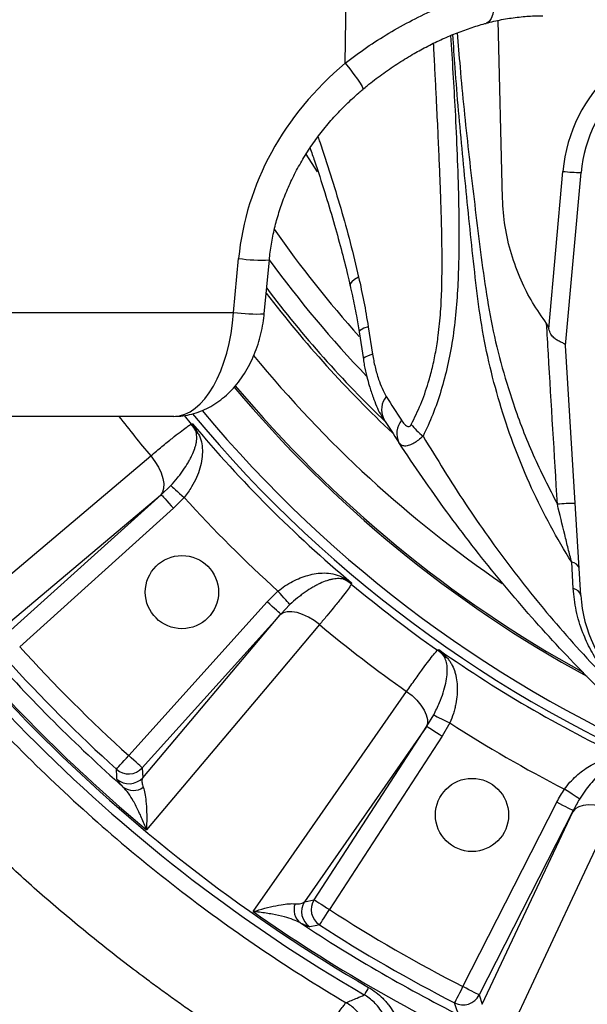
# Model space of a CAD drawing. Extents: x 0 to 16820, y 0 to 11880.
# Tile 15 of 78: x 7476 to 7631, y 6125 to 6394. Entities that reach past the tile are written whole.
import ezdxf

# ---------------------------------------------------------------- set-up
doc = ezdxf.new("R2010")
doc.units = 0
doc.header["$LTSCALE"] = 20
doc.layers.get('0').update_dxf_attribs({"linetype": 'CONTINUOUS'})
doc.styles.add('SLDTEXTSTYLE0', font='TXT', dxfattribs={"width": 0.605})
doc.dimstyles.new('SLDDIMSTYLE1', dxfattribs={"dimtxt": 100, "dimasz": 100, "dimexe": 0, "dimexo": 0.0625, "dimgap": 25, "dimtad": 1, "dimdec": 4, "dimlfac": 20, "dimzin": 12, "dimtxsty": 'SLDTEXTSTYLE0', "dimsah": 1, "dimcen": 0.09, "dimadec": 1, "dimazin": 3, "dimtfac": 1, "dimtofl": 0, "dimtmove": 0, "dimatfit": 3, "dimtolj": 1, "dimtzin": 12})

# ---------------------------------------------------------------- blocks, each defined once
blk = doc.blocks.new('_D_3')
at = {"color": 7, "linetype": 'CONTINUOUS'}
for p, q in [((7831.16, 6507.87), (11819.08, 6507.87)), ((4317.75, 5895.41), (3824.45, 5808.43))]:
    blk.add_line(p, q, dxfattribs=at)
blk.add_arc((7791.16, 6507.87), 3997.91, 190, 0, dxfattribs=at)
for points in [[(11789.08, 6507.87), (11772.83, 6408.07), (11802.82, 6407.69)], [(3853.99, 5813.64), (3857.85, 5712.6), (3887.32, 5718.17)]]:
    blk.add_solid(points, dxfattribs=at)
at = {"color": 7, "linetype": 'CONTINUOUS', "insert": (7986.83, 2641.21), "char_height": 100, "attachment_point": 1, "rotation": 5, "style": 'SLDTEXTSTYLE0'}
blk.add_mtext('170°', dxfattribs=at)

msp = doc.modelspace()

# ---------------------------------------------------------------- linework, layer by layer
at = {"color": 8, "linetype": 'CONTINUOUS'}
for p, q in [((7564.8379301, 6381.8739003), (7565.2556692, 6408.8716379)), ((7557.3081945, 6352.2037959), (7554.1808133, 6357.0075131)), ((7620.4552178, 6309.2876917), (7624.3342136, 6352.3341662)), ((7534.365115, 6313.8015515), (7535.755155, 6328.5351491)), ((7424.2713426, 6313.8015515), (7534.365115, 6313.8015515)), ((7571.1502855, 6309.8627872), (7572.316957, 6302.3601419)), ((7520.8736335, 6285.5994797), (7522.8263413, 6283.2459754)), ((7514.6246825, 6263.9682389), (7517.2157263, 6266.4513237)), ((7514.379022, 6263.7613958), (7469.9213778, 6226.2748874)), ((7472.6065968, 6226.1349654), (7514.6246825, 6263.9682389)), ((7520.9058498, 6263.1962097), (7517.9657613, 6260.2576113)), ((7517.9657613, 6260.2576113), (7475.9476458, 6222.4243379)), ((7627.1692638, 6238.3262611), (7626.7416452, 6245.5014086)), ((7543.5506974, 6234.6726752), (7546.4892958, 6237.6127637)), ((7505.717424, 6192.6545596), (7543.5506974, 6234.6726752)), ((7549.7444098, 6233.9226401), (7547.261325, 6231.3315964)), ((7547.261325, 6231.3315964), (7509.4280516, 6189.3135107)), ((7509.5679735, 6186.6282916), (7547.054482, 6231.0859359)), ((7587.1744131, 6200.70521), (7589.0344952, 6203.774283)), ((7586.990652, 6200.4418469), (7553.7500654, 6152.7261532)), ((7556.3800012, 6153.2859898), (7587.1744131, 6200.70521)), ((7593.4413646, 6201.5851832), (7591.3620119, 6197.9857481)), ((7591.3620119, 6197.9857481), (7560.5676149, 6150.5665279)), ((7509.4280516, 6189.3135107), (7509.5679735, 6186.6282916)), ((7597.0279847, 6129.5161343), (7622.6970379, 6179.8944867)), ((7627.1459584, 6177.6276326), (7601.4769052, 6127.2492802)), ((7602.307034, 6124.6917641), (7627.0097469, 6177.3368216)), ((7553.7500654, 6152.7261532), (7556.3800012, 6153.2859898)), ((7601.4769052, 6127.2492802), (7602.307034, 6124.6917641))]:
    msp.add_line(p, q, dxfattribs=at)
at = {"color": 7, "linetype": 'CONTINUOUS'}
for p, q in [((7607.8208809, 6344.9161744), (7606.6312169, 6393.5673258)), ((7625.0552212, 6304.7548479), (7629.3140327, 6352.0163095)), ((7542.7587007, 6313.3856303), (7544.1487555, 6328.1192279)), ((7568.6643993, 6308.4612882), (7569.8440199, 6300.924117)), ((7629.2337303, 6236.4368534), (7625.0552212, 6304.7548479)), ((7518.0785035, 6285.371641), (7420.8110546, 6285.371641))]:
    msp.add_line(p, q, dxfattribs=at)
at = {"color": 8, "linetype": 'CONTINUOUS', "flags": 128}
for points in [[(7605.0216083, 6401.962789), (7605.3177391, 6400.0806904), (7605.4403757, 6398.290979), (7605.384854, 6396.6623938), (7605.153275, 6395.2574826), (7604.7545497, 6394.1302097), (7604.2039965, 6393.3238706), (7603.5227452, 6392.8694225), (7603.3569549, 6392.818453)], [(7564.8379301, 6381.8739003), (7566.0924737, 6380.3092784), (7567.2267352, 6378.8337952), (7568.1922858, 6377.5104976), (7568.9478939, 6376.3958609), (7569.4612985, 6375.5374945), (7569.7105651, 6374.972055), (7569.6970497, 6374.7313863)], [(7568.5432081, 6323.413471), (7567.4380039, 6322.7697259), (7566.6672264, 6322.1599555), (7566.2555222, 6321.6036207), (7566.2017291, 6321.1691624)], [(7571.1502855, 6309.8627872), (7570.0010036, 6309.4454205), (7569.1882198, 6309.0548313), (7568.7379663, 6308.7035215), (7568.6487828, 6308.4591723)], [(7572.316957, 6302.3601419), (7571.1681669, 6301.9320315), (7570.3566198, 6301.5311158), (7569.9083631, 6301.1702395), (7569.8212062, 6300.919438)], [(7522.8263413, 6283.2459754), (7523.0570112, 6283.2917518), (7523.1912409, 6283.318395)], [(7455.6722616, 6227.2879577), (7468.6667894, 6238.243798), (7511.7425297, 6274.5606697)], [(7511.7425297, 6274.5606697), (7512.8759419, 6273.0680502), (7513.8261889, 6271.5087629), (7514.5596837, 6269.9379421), (7515.0504981, 6268.4111244), (7515.2812575, 6266.9823265), (7515.243796, 6265.7020635), (7514.9394845, 6264.6156049), (7514.379022, 6263.7613958)], [(7517.2157263, 6266.4513237), (7517.3867022, 6266.3004941), (7517.6640128, 6266.0558766), (7518.0392836, 6265.7248473), (7518.5011898, 6265.3174049), (7519.0357541, 6264.8458577), (7519.6267937, 6264.3244809), (7520.2565168, 6263.7689954), (7520.9058498, 6263.1962097)], [(7514.6246825, 6263.9682389), (7514.7177254, 6263.8649142), (7514.9274443, 6263.632024), (7515.2462696, 6263.2779277), (7515.662757, 6262.8153509), (7516.1620055, 6262.2608936), (7516.7260145, 6261.6344935), (7517.3345481, 6260.9586364), (7517.9657613, 6260.2576113)], [(7549.7444098, 6233.9226401), (7549.5935802, 6234.093616), (7549.3489628, 6234.3709266), (7549.0179335, 6234.7461975), (7548.610491, 6235.2081037), (7548.1389438, 6235.7426679), (7547.6175671, 6236.3337076), (7547.0620816, 6236.9634307), (7546.4892958, 6237.6127637)], [(7566.6114812, 6239.8981548), (7566.5848379, 6239.7639251), (7566.5390615, 6239.5332551)], [(7547.261325, 6231.3315964), (7547.1580003, 6231.4246393), (7546.9251101, 6231.6343582), (7546.5710138, 6231.9531834), (7546.1084371, 6232.3696709), (7545.5539797, 6232.8689194), (7544.9275796, 6233.4329284), (7544.2517226, 6234.041462), (7543.5506974, 6234.6726752)], [(7557.8537558, 6228.4494436), (7556.3611363, 6229.5828557), (7554.801849, 6230.5331028), (7553.2310282, 6231.2665975), (7551.7042105, 6231.757412), (7550.2754127, 6231.9881714), (7548.9951496, 6231.9507098), (7547.908691, 6231.6463983), (7547.054482, 6231.0859359)], [(7557.8537558, 6228.4494436), (7546.898139, 6215.454737), (7510.5810438, 6172.3791755)], [(7590.1071404, 6221.4488185), (7590.3180962, 6221.5527392), (7590.4408668, 6221.6132379)], [(7539.7242879, 6150.0167644), (7549.4404708, 6163.9625228), (7581.6489433, 6210.1907826)], [(7581.6489433, 6210.1907826), (7583.1300442, 6209.0423501), (7584.4514792, 6207.7821291), (7585.566548, 6206.454674), (7586.4357923, 6205.1069236), (7587.028486, 6203.7865317), (7587.323678, 6202.5401986), (7587.3109226, 6201.4120019), (7586.990652, 6200.4418469)], [(7589.0344952, 6203.774283), (7589.2386709, 6203.6728657), (7589.5698492, 6203.5083568), (7590.0180166, 6203.2857335), (7590.5696278, 6203.0117309), (7591.2080084, 6202.6946044), (7591.9138764, 6202.3439503), (7592.6659082, 6201.9703782), (7593.4413646, 6201.5851832)], [(7587.1744131, 6200.70521), (7587.2910296, 6200.6294823), (7587.5538562, 6200.4588044), (7587.9534607, 6200.1992858), (7588.475508, 6199.8602844), (7589.1012226, 6199.4539297), (7589.8081337, 6198.9948547), (7590.5708646, 6198.4995401), (7591.3620119, 6197.9857481)], [(7502.3658251, 6188.953439), (7502.4591659, 6189.0564955), (7502.6695107, 6189.2888046), (7502.9893492, 6189.6419919), (7503.4071778, 6190.1033914), (7503.907976, 6190.6564033), (7504.4737433, 6191.281209), (7505.0842141, 6191.9553376), (7505.717424, 6192.6545596)], [(7509.4280516, 6189.3135107), (7509.3247269, 6189.4065237), (7509.0918218, 6189.6162427), (7508.7377404, 6189.9350679), (7508.2751487, 6190.3515852), (7507.7207063, 6190.8508039), (7507.0943211, 6191.4148128), (7506.4184641, 6192.0233465), (7505.717424, 6192.6545596)], [(7502.5222872, 6186.253289), (7502.4787162, 6186.9950688), (7502.3658251, 6188.953439)], [(7628.8738226, 6180.7730592), (7628.6838924, 6180.8991528), (7628.3758258, 6181.1037159), (7627.9589509, 6181.3805199), (7627.4458443, 6181.72122), (7626.8520181, 6182.1155346), (7626.1954133, 6182.5515127), (7625.4958783, 6183.0160117), (7624.7745429, 6183.4949649)], [(7627.1459584, 6177.6276326), (7627.0220702, 6177.690754), (7626.7428373, 6177.8330303), (7626.3182883, 6178.0493653), (7625.763682, 6178.3319509), (7625.0989114, 6178.6706543), (7624.347878, 6179.0533459), (7623.5375528, 6179.4662273), (7622.6970379, 6179.8944867)], [(7638.1234204, 6177.5852239), (7636.3883142, 6178.2936848), (7634.6362059, 6178.8079536), (7632.9290693, 6179.1099108), (7631.3272541, 6179.1888273), (7629.8874144, 6179.0419317), (7628.6604677, 6178.6744094), (7627.6898061, 6178.0992544), (7627.0097469, 6177.3368216)], [(7638.1234204, 6177.5852239), (7630.904374, 6162.1977485), (7606.9735413, 6111.1903882)], [(7556.3800012, 6153.2859898), (7556.4966177, 6153.2102621), (7556.7594443, 6153.0395842), (7557.1590637, 6152.7800656), (7557.6810961, 6152.4410641), (7558.3068107, 6152.0347095), (7559.0137367, 6151.5756345), (7559.7764676, 6151.0803199), (7560.5676149, 6150.5665279)], [(7557.8600441, 6146.3712251), (7557.935444, 6146.4880503), (7558.1053768, 6146.7513538), (7558.363763, 6147.1517182), (7558.7012892, 6147.6747191), (7559.1058557, 6148.3015812), (7559.5629339, 6149.0098036), (7560.0560878, 6149.7739351), (7560.5676149, 6150.5665279)], [(7557.8600441, 6146.3712251), (7557.1313028, 6146.2199188), (7555.2114223, 6145.8235181)], [(7571.2696587, 6129.2889214), (7571.0314487, 6128.8787818), (7570.8142494, 6128.5048521), (7570.6209664, 6128.1720794), (7570.4542373, 6127.8850234), (7570.3162675, 6127.6474989), (7570.2089344, 6127.4626947), (7570.1336687, 6127.333144), (7570.0914984, 6127.2605455)], [(7594.7485243, 6125.0736511), (7594.8119883, 6125.1973605), (7594.9550544, 6125.4761911), (7595.1725815, 6125.9001291), (7595.4567467, 6126.4539457), (7595.7973425, 6127.1177328), (7596.1821501, 6127.8676784), (7596.5973263, 6128.6768413), (7597.0279847, 6129.5161343)], [(7601.4769052, 6127.2492802), (7601.353017, 6127.3124016), (7601.0737841, 6127.4546779), (7600.6492351, 6127.6710129), (7600.0946288, 6127.9535985), (7599.4298582, 6128.2923019), (7598.6788248, 6128.6749935), (7597.8684996, 6129.0878749), (7597.0279847, 6129.5161343)], [(7595.5985014, 6122.5060022), (7595.3644191, 6123.2112444), (7594.7485243, 6125.0736511)]]:
    msp.add_lwpolyline(points, dxfattribs=at)
at = {"color": 7, "linetype": 'CONTINUOUS', "flags": 128}
msp.add_lwpolyline([(7625.0552212, 6304.7548479), (7625.0549083, 6304.7601676), (7625.0539248, 6304.7761268)], dxfattribs=at)
at = {"color": 7, "linetype": 'CONTINUOUS'}
for centre in [(7520.2651997, 6237.339523), (7599.5147406, 6176.4437252)]:
    msp.add_circle(centre, 10, dxfattribs=at)
for centre, radius, start, end in [((7791.1647235, 6507.8716374), 3487, 190, 170), ((7791.1647235, 6507.8716374), 1348, 190, 170), ((7666.1647235, 6348.6956374), 37, 90, 174.85089028), ((7791.1647235, 6507.8716374), 305.5, 216.040564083, 223.815816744), ((7791.1647235, 6507.8716374), 334.4641016, 219.886808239, 241.35739309), ((7791.1647235, 6507.8716374), 334, 219.873345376, 241.14029232), ((7931.1647235, 6507.8716374), 420, 212.078827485, 213.152524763), ((7666.1647235, 6238.6956374), 37, 183.5, 270)]:
    msp.add_arc(centre, radius, start, end, dxfattribs=at)
at = {"color": 8, "linetype": 'CONTINUOUS'}
for centre, radius, start, end in [((7666.1647235, 6348.5647526), 42, 90, 174.85089028), ((7629.872059, 6399.9268521), 47.9137922, 263.362957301, 269.332691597), ((7791.1647235, 6507.8716374), 299.5705524, 214.889776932, 222.051987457), ((7542.0812315, 6371.3129738), 43.2430518, 261.587945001, 272.740473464), ((7791.1647235, 6507.8716374), 311.5748434, 217.29431392, 226.79948384), ((7791.1647235, 6507.8716374), 310.703286, 217.119755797, 226.155140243), ((7540.6937163, 6356.6150009), 43.2786627, 261.591537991, 272.734831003), ((7791.1647235, 6507.8716374), 324.8715574, 219.31832458, 235.627976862), ((7580.5351443, 6287.1356341), 5.7343138, 140.670033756, 203.863958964), ((7921.8054456, 6507.4528434), 408, 212.078827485, 213.152524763), ((7791.1647235, 6507.8716374), 347.8864393, 219.619650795, 248.858234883), ((7791.1647235, 6507.8716374), 345.2830534, 219.773469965, 247.32501731), ((7791.1647235, 6507.8716374), 440.1569948, 210.364645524, 239.85037162), ((7791.1647235, 6507.8716374), 437.8112773, 210.544661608, 239.85037162), ((7791.1647235, 6507.8716374), 364.0202733, 217.678471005, 219.861089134), ((7515.1086933, 6276.8423026), 10.0284154, 26.985154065, 39.683990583), ((7791.1647235, 6507.8716374), 349.6197189, 219.961933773, 230.038066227), ((7584.8671178, 6280.6998982), 5.8964171, 142.001109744, 205.231848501), ((7526.7117586, 6283.0658337), 3.1479043, 212.105357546, 233.134654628), ((7791.1647235, 6507.8716374), 364.5626394, 222.155717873, 227.844282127), ((7627.9838867, 6196.6699614), 64.9031354, 90.253810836, 94.556806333), ((7626.5044287, 6243.1274194), 2.3858115, 17.418214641, 84.293765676), ((7566.3589198, 6243.4186724), 3.1479043, 216.865345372, 237.894642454), ((7560.1353887, 6231.8156072), 10.0284154, 50.316009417, 63.014845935), ((7791.1647235, 6507.8716374), 349.9459683, 230.067349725, 234.932650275), ((7626.7601444, 6235.8066592), 2.552601, 14.293149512, 80.777111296), ((7791.1647235, 6507.8716374), 437.3584312, 219.906877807, 230.093122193), ((7791.1647235, 6507.8716374), 364.0202733, 230.138910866, 234.861089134), ((7791.1647235, 6507.8716374), 425.2551772, 222.162662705, 227.837337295), ((7584.3114391, 6213.2676329), 10.0260636, 41.983701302, 54.685545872), ((7791.1647235, 6507.8716374), 349.6197189, 234.961933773, 245.038066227), ((7791.1647235, 6507.8716374), 432.6426478, 221.542887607, 228.457112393), ((7791.1647235, 6507.8716374), 430.2483248, 222.162662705, 227.837337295), ((7593.9070868, 6222.2809387), 3.1484737, 227.107686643, 248.133223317), ((7791.1647235, 6507.8716374), 364.5626394, 237.155717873, 242.844282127), ((7505.7162563, 6192.6772628), 5.0092168, 228.021376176, 317.816085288), ((7505.8561197, 6189.991992), 5.0092254, 228.27634748, 317.816973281), ((7507.014847, 6187.7538913), 4.6203697, 233.160141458, 305.618603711), ((7555.4981011, 6150.551349), 4.6203572, 159.381407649, 231.839798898), ((7557.9598555, 6150.0113983), 5.0092141, 147.183364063, 236.723804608), ((7560.5898735, 6150.5712977), 5.0092492, 147.184477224, 236.978221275), ((7791.1647235, 6507.8716374), 437.3584312, 234.906877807, 245.093122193), ((7791.1647235, 6507.8716374), 425.2551772, 237.162662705, 242.837337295), ((7791.1647235, 6507.8716374), 432.6426478, 236.542887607, 243.457112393), ((7791.1647235, 6507.8716374), 430.2483248, 237.162662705, 242.837337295), ((7597.0209821, 6129.5377732), 5.0092365, 243.021666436, 332.815671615)]:
    msp.add_arc(centre, radius, start, end, dxfattribs=at)
for centre, major_axis, ratio, start_param, end_param in [((7624.9730636, 6324.3482778), (88.8620132, 12.3245253), 0.8895247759, 2.1844565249, 2.9345602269), ((7519.251007, 6315.3716374), (1.5755056, 29.9894266), 0.5055053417, 3.1681433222, 4.6865797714)]:
    msp.add_ellipse(centre, major_axis=major_axis, ratio=ratio, start_param=start_param, end_param=end_param, dxfattribs=at)
for points, knots in [([(7564.8379301, 6381.8739003), (7566.7761668, 6383.3339088), (7570.6525721, 6386.2538744), (7576.8086633, 6390.1681877), (7583.178933, 6393.7173237), (7590.0495471, 6396.9607297), (7597.3585579, 6399.8386495), (7602.4586328, 6401.2523516), (7605.0216083, 6401.962789)], [0, 0, 0, 0, 0.1563252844, 0.3126450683, 0.4728208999, 0.6329843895, 0.815561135, 1, 1, 1, 1]), ([(7593.6562245, 6389.4338554), (7594.0871769, 6382.6178913), (7595.0272627, 6367.7494476), (7595.7394953, 6350.310126), (7595.9480523, 6337.1410072), (7595.9226644, 6329.4752788), (7595.6986662, 6321.7606665), (7595.1915833, 6313.998266), (7594.2720666, 6306.4251806), (7592.903734, 6299.162011), (7591.0957052, 6292.3215377), (7588.8690908, 6285.8312899), (7587.0434237, 6281.9096383), (7586.1344461, 6279.9570954)], [0, 0, 0, 0, 0.180519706, 0.3937883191, 0.4610746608, 0.5285869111, 0.5964716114, 0.6654250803, 0.7351938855, 0.8010605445, 0.8673429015, 0.9339516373, 1, 1, 1, 1]), ([(7626.7416452, 6245.5014086), (7624.767823, 6248.7881959), (7620.8118473, 6255.375644), (7615.6762928, 6265.7693128), (7611.1478076, 6276.5288958), (7607.3839104, 6287.5933709), (7604.3334086, 6298.8470304), (7601.9927858, 6310.2726075), (7600.5380855, 6321.9003525), (7598.8414752, 6337.5280073), (7596.8917621, 6357.1167245), (7595.1879714, 6375.8218812), (7594.4874111, 6386.6977447), (7594.2936068, 6389.7064647)], [0, 0, 0, 0, 0.0768915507, 0.1541076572, 0.2323411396, 0.3109341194, 0.3883435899, 0.4660782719, 0.5446117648, 0.6232374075, 0.7813594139, 0.9395148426, 1, 1, 1, 1]), ([(7595.4852824, 6390.1870793), (7595.7299814, 6387.0610629), (7596.5789858, 6376.2150764), (7598.496703, 6357.6866158), (7600.8076394, 6338.4433956), (7602.7570195, 6323.030966), (7604.5872458, 6311.4616472), (7607.2639017, 6300.0259322), (7611.0225273, 6287.7654746), (7615.9859983, 6274.7383101), (7620.5414956, 6265.8354841), (7622.8274976, 6261.3679415)], [0, 0, 0, 0, 0.0708804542, 0.2459259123, 0.4210280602, 0.5090416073, 0.5970184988, 0.6855840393, 0.7741624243, 0.8866720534, 1, 1, 1, 1]), ([(7582.9269116, 6283.1671781), (7583.8099408, 6284.9698473), (7585.5613541, 6288.5452885), (7587.4014618, 6293.84666), (7588.7125385, 6298.6837176), (7589.6245165, 6303.008107), (7590.4228437, 6308.0844994), (7590.9960015, 6313.9213958), (7591.2751172, 6320.379376), (7591.3540853, 6326.9735921), (7591.3135137, 6332.2622619), (7591.2433266, 6336.0631999), (7591.1918369, 6338.2355865), (7591.136918, 6340.2459612), (7591.07145, 6342.3911646), (7590.9955117, 6344.6712047), (7590.9090196, 6347.0860756), (7590.763981, 6350.8989885), (7590.5395649, 6356.3096346), (7590.2140831, 6363.5174417), (7589.9251737, 6369.5135379), (7589.6976519, 6374.0813768), (7589.549674, 6377.0041389), (7589.3952824, 6380.0101463), (7589.2342044, 6383.0993852), (7589.1053172, 6385.5470568), (7589.0294838, 6386.9649408), (7589.0102063, 6387.3253784)], [0, 0, 0, 0, 0.0650052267, 0.1289323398, 0.1712529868, 0.214034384, 0.2575392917, 0.3184017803, 0.3794140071, 0.4382519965, 0.5022273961, 0.5266351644, 0.5440323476, 0.562679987, 0.5825786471, 0.6037286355, 0.6261306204, 0.6497846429, 0.7098481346, 0.7767330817, 0.8504413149, 0.8767973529, 0.9039272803, 0.9318312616, 0.96050915, 0.9899611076, 1, 1, 1, 1]), ([(7557.4074362, 6361.706639), (7557.5704485, 6361.2646863), (7558.8120225, 6357.8985785), (7560.8676796, 6351.3836029), (7563.6763884, 6342.2474686), (7566.2744329, 6332.9366204), (7567.7869827, 6326.5877157), (7568.5432081, 6323.413471)], [0, 0, 0, 0, 0.0363138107, 0.2765820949, 0.5168427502, 0.7584371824, 1, 1, 1, 1]), ([(7568.5432081, 6323.413471), (7569.0343367, 6321.182629), (7570.0179783, 6316.714657), (7570.7724958, 6312.1488857), (7571.1502855, 6309.8627872)], [0, 0, 0, 0, 0.4992963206, 1, 1, 1, 1]), ([(7622.8274976, 6261.3679415), (7622.0098363, 6275.0591963), (7621.0270895, 6291.5147103), (7620.0538993, 6307.972922), (7619.8904191, 6310.7376343)], [0, 0, 0, 0, 0.8320162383, 1, 1, 1, 1]), ([(7572.316957, 6302.3601419), (7572.5318048, 6301.1888061), (7572.9650091, 6298.8270057), (7573.8840487, 6295.7218494), (7574.893866, 6292.9669278), (7575.6951688, 6291.5068756), (7576.0996019, 6290.7699591)], [0, 0, 0, 0, 0.2785980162, 0.5617457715, 0.7788046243, 1, 1, 1, 1]), ([(7511.7425297, 6274.5606697), (7512.7923381, 6275.4386539), (7514.9223421, 6277.220036), (7517.6094289, 6279.4094036), (7519.8575593, 6281.1906847), (7521.3908243, 6282.3438343), (7522.385246, 6283.0310603), (7522.678513, 6283.173949), (7522.8263413, 6283.2459754)], [0, 0, 0, 0, 0.1787392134, 0.3626521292, 0.5413513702, 0.7252166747, 0.8614889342, 1, 1, 1, 1]), ([(7524.0452501, 6281.392796), (7523.9358634, 6281.7391282), (7523.8094945, 6282.0725933), (7523.5244535, 6282.714399), (7523.3655015, 6283.0232018), (7523.1912326, 6283.3184009)], [0, 0, 0, 0, 0.5, 0.5, 1, 1, 1, 1]), ([(7524.8232229, 6280.5473645), (7524.5885264, 6281.0367115), (7524.3345645, 6281.5120872), (7523.7901261, 6282.4356802), (7523.499034, 6282.8847516), (7523.1912326, 6283.3184009)], [0, 0, 0, 0, 0.5, 0.5, 1, 1, 1, 1]), ([(7580.2206074, 6284.3300051), (7580.2578579, 6284.2737665), (7580.6007881, 6283.7560303), (7581.1472177, 6283.0751083), (7581.8679711, 6282.6254912), (7582.330028, 6282.5947298), (7582.6830649, 6282.7790509), (7582.8457408, 6283.0379798), (7582.9269116, 6283.1671781)], [0, 0, 0, 0, 0.0485874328, 0.4472989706, 0.647213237, 0.7751093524, 0.8877858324, 1, 1, 1, 1]), ([(7408.2467021, 6282.1340127), (7417.7402716, 6266.0301017), (7428.25104, 6250.5259409), (7451.1400606, 6220.9633299), (7463.5182163, 6206.9050045), (7489.94525, 6180.4575638), (7503.9940164, 6168.0685601), (7533.5389502, 6145.1567268), (7549.0349929, 6134.6339939), (7565.1315707, 6125.1279966)], [0, 0, 0, 0, 0.25, 0.25, 0.5, 0.5, 0.75, 0.75, 1, 1, 1, 1]), ([(7517.2157273, 6266.4513168), (7517.8631253, 6267.1400768), (7518.4707253, 6267.8375627), (7519.327365, 6268.8935492), (7519.6046949, 6269.2485046), (7520.1358478, 6269.9542517), (7520.3894554, 6270.3046284), (7521.1161891, 6271.3482962), (7521.5554534, 6272.0341173), (7522.149131, 6273.0481585), (7522.336095, 6273.3837254), (7522.6879058, 6274.0500395), (7522.852273, 6274.3800471), (7523.3047939, 6275.3478229), (7523.5554349, 6275.9685301), (7523.8560527, 6276.8672057), (7523.9436347, 6277.1613594), (7524.0928718, 6277.7396572), (7524.1546726, 6278.0247123), (7524.2978884, 6278.8589807), (7524.3380891, 6279.3855038), (7524.3068231, 6280.1476281), (7524.2810329, 6280.3971017), (7524.1933313, 6280.8934107), (7524.1318056, 6281.1398064), (7524.0452501, 6281.392796)], [0, 0, 0, 0, 0.125, 0.125, 0.1875, 0.1875, 0.25, 0.25, 0.375, 0.375, 0.4375, 0.4375, 0.5, 0.5, 0.625, 0.625, 0.6875, 0.6875, 0.75, 0.75, 0.875, 0.875, 0.9375, 0.9375, 1, 1, 1, 1]), ([(7524.8232161, 6280.5473602), (7525.105202, 6279.8450158), (7525.6763412, 6278.4224752), (7525.9188262, 6276.1857982), (7525.7856637, 6273.7738322), (7525.2433543, 6271.2720217), (7524.2970395, 6268.6733066), (7522.9299746, 6265.9200559), (7521.6095827, 6264.1432166), (7520.9058498, 6263.1962097)], [0, 0, 0, 0, 0.1410020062, 0.2855879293, 0.4246295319, 0.5673186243, 0.701701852, 0.8410152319, 1, 1, 1, 1]), ([(7582.9269116, 6283.1671781), (7583.3738144, 6282.6092802), (7584.2676188, 6281.4934857), (7585.5121709, 6280.4692251), (7586.1344461, 6279.9570954)], [0, 0, 0, 0, 0.5000006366, 1, 1, 1, 1]), ([(7586.1344461, 6279.9570954), (7585.7092059, 6279.5834401), (7584.8455555, 6278.8245573), (7583.6063278, 6277.9932592), (7582.3134283, 6277.371577), (7581.1400498, 6277.1771419), (7580.1601385, 6277.4422647), (7579.742283, 6277.9382663), (7579.5332764, 6278.1863606)], [0, 0, 0, 0, 0.1407100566, 0.2857779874, 0.4385227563, 0.6417974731, 0.8208311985, 1, 1, 1, 1]), ([(7586.1344461, 6279.9570954), (7589.9215549, 6273.7588508), (7597.5085172, 6261.3415026), (7608.1376352, 6246.5040512), (7617.1905443, 6234.9730244), (7624.3351995, 6226.5060772), (7631.7574655, 6218.2562681), (7636.9500022, 6212.9721829), (7639.5462726, 6210.3301382)], [0, 0, 0, 0, 0.2475987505, 0.4960307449, 0.621728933, 0.7474262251, 0.8737130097, 1, 1, 1, 1]), ([(7550.750701, 6104.706451), (7550.1281996, 6105.0788794), (7548.8832523, 6105.823703), (7547.022492, 6106.9518555), (7545.166734, 6108.0879248), (7543.3164485, 6109.2326994), (7541.4715095, 6110.3859679), (7539.6319508, 6111.5477871), (7537.7977634, 6112.7181417), (7535.9689496, 6113.8970357), (7534.1455088, 6115.0844681), (7532.3274412, 6116.2804392), (7530.5147467, 6117.4849489), (7528.7074254, 6118.6979973), (7526.9054773, 6119.9195842), (7525.1089023, 6121.1497097), (7523.3177005, 6122.3883739), (7521.5318719, 6123.6355766), (7519.7514164, 6124.891318), (7517.9763342, 6126.1555979), (7516.206625, 6127.4284166), (7514.4422894, 6128.7097733), (7512.6833251, 6129.9996709), (7507.3329511, 6133.9613127), (7498.5176584, 6140.7488197), (7486.4898648, 6150.6632519), (7474.8085286, 6160.9641657), (7463.4781604, 6171.6478075), (7452.5082205, 6182.7019477), (7441.9097201, 6194.1160692), (7431.6898649, 6205.8833491), (7424.2612733, 6215.0323117), (7419.3627467, 6221.3294255), (7416.8354008, 6224.6381195), (7414.3389685, 6227.9668377), (7411.8734422, 6231.3155891), (7409.438824, 6234.6843712), (7407.0351135, 6238.0731846), (7404.662311, 6241.4820292), (7402.3204154, 6244.9109044), (7400.009431, 6248.3598124), (7397.7293427, 6251.8287445), (7395.4802061, 6255.3177332), (7393.2618144, 6258.8266566), (7391.0749399, 6262.3559698), (7388.9166995, 6265.903973), (7387.5043845, 6268.2855836), (7386.7981223, 6269.4765656)], [0, 0, 0, 0, 0.0092652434, 0.0185296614, 0.0277934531, 0.0370568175, 0.0463199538, 0.0555830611, 0.0648463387, 0.0741099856, 0.0833742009, 0.0926391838, 0.1019051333, 0.1111722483, 0.1204407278, 0.1297107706, 0.1389825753, 0.1482563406, 0.1575322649, 0.1668105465, 0.1760913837, 0.1853749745, 0.1946615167, 0.2039512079, 0.2704071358, 0.3367341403, 0.4030055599, 0.4692949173, 0.5356041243, 0.6018823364, 0.6682026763, 0.7346381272, 0.7523764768, 0.7701020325, 0.787816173, 0.8055202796, 0.8232157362, 0.8409039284, 0.8585862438, 0.8762640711, 0.8939388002, 0.9116118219, 0.9292845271, 0.946958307, 0.9646345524, 0.9823146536, 1, 1, 1, 1]), ([(7626.7416452, 6245.5014086), (7626.4244057, 6246.737503), (7625.7864642, 6249.2231826), (7624.4582913, 6254.5236083), (7623.4876694, 6258.597244), (7622.8274976, 6261.3679415)], [0, 0, 0, 0, 0.2403486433, 0.4833204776, 1, 1, 1, 1]), ([(7546.4892958, 6237.6127637), (7547.1244222, 6238.0993981), (7548.4161956, 6239.0891559), (7550.4922625, 6240.2831626), (7552.6085342, 6241.2569528), (7554.7789167, 6241.9930544), (7556.9756488, 6242.4670601), (7559.2672564, 6242.6275577), (7561.5593334, 6242.4311081), (7563.073554, 6241.8330318), (7563.8404463, 6241.5301299)], [0, 0, 0, 0, 0.1079713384, 0.2196011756, 0.3302509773, 0.443624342, 0.5685253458, 0.6962187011, 0.8461468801, 1, 1, 1, 1]), ([(7564.6858821, 6240.752164), (7564.4329457, 6240.8387013), (7564.1867007, 6240.9001871), (7563.6908732, 6240.9878476), (7563.4417323, 6241.0136351), (7562.6809142, 6241.0450272), (7562.1556689, 6241.0050859), (7561.3241584, 6240.8628432), (7561.0389399, 6240.8012326), (7560.4593926, 6240.6519745), (7560.1646306, 6240.5643267), (7559.2641824, 6240.2633879), (7558.6423619, 6240.0123691), (7557.6730598, 6239.5591616), (7557.3427866, 6239.3946389), (7556.6773314, 6239.0432851), (7556.3416365, 6238.8562804), (7555.3254597, 6238.2613344), (7554.6358917, 6237.8197206), (7553.5826021, 6237.0856199), (7553.229039, 6236.8293024), (7552.5262353, 6236.2997241), (7552.1757397, 6236.0256033), (7551.1274427, 6235.1747058), (7550.4327381, 6234.5696398), (7549.7444029, 6233.9226411)], [0, 0, 0, 0, 0.0625, 0.0625, 0.125, 0.125, 0.25, 0.25, 0.3125, 0.3125, 0.375, 0.375, 0.5, 0.5, 0.5625, 0.5625, 0.625, 0.625, 0.75, 0.75, 0.8125, 0.8125, 0.875, 0.875, 1, 1, 1, 1]), ([(7563.8404506, 6241.5301368), (7564.3297977, 6241.2954403), (7564.8051733, 6241.0414784), (7565.7287664, 6240.4970399), (7566.1778377, 6240.2059479), (7566.611487, 6239.8981465)], [0, 0, 0, 0, 0.5, 0.5, 1, 1, 1, 1]), ([(7564.6858821, 6240.752164), (7565.0322143, 6240.6427773), (7565.3656794, 6240.5164084), (7566.0074851, 6240.2313674), (7566.316288, 6240.0724154), (7566.611487, 6239.8981465)], [0, 0, 0, 0, 0.5, 0.5, 1, 1, 1, 1]), ([(7566.5390615, 6239.5332551), (7566.4339442, 6239.3285688), (7566.2206656, 6238.9132688), (7565.2048662, 6237.509829), (7563.696212, 6235.5593531), (7561.8649514, 6233.2841961), (7559.8899297, 6230.8813254), (7558.5361346, 6229.2644351), (7557.8537558, 6228.4494436)], [0, 0, 0, 0, 0.178972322, 0.3631274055, 0.5421678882, 0.7264054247, 0.8620949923, 1, 1, 1, 1]), ([(7662.6876121, 6200.1414693), (7662.1847525, 6200.216851), (7659.8933757, 6200.5603423), (7655.7356596, 6201.595297), (7650.6974837, 6203.5954436), (7646.2261667, 6206.0971812), (7642.166872, 6208.9945101), (7638.2550111, 6212.6293865), (7634.71231, 6216.904724), (7631.8595853, 6221.4876082), (7629.5055862, 6226.6300415), (7627.7889664, 6232.2982478), (7627.3759069, 6236.3161885), (7627.1692638, 6238.3262611)], [0, 0, 0, 0, 0.0299354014, 0.1364064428, 0.2427252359, 0.3220941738, 0.4014118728, 0.4938355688, 0.5862859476, 0.6774317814, 0.7686792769, 0.8842761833, 1, 1, 1, 1]), ([(7581.6489433, 6210.1907826), (7582.4357362, 6211.3105527), (7584.0320998, 6213.5825105), (7586.0609545, 6216.3927555), (7587.7714984, 6218.6952032), (7588.954015, 6220.2058681), (7589.7367359, 6221.1270784), (7589.9830035, 6221.3409909), (7590.1071404, 6221.4488185)], [0, 0, 0, 0, 0.17873857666, 0.36265168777, 0.5413513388, 0.72521639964, 0.86148897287, 1, 1, 1, 1]), ([(7590.4408668, 6221.6132379), (7590.4455218, 6221.6093747), (7591.2640203, 6220.9301011), (7592.0013261, 6220.1423055), (7592.7344387, 6219.3589902)], [0, 0, 0, 0, 0.0056872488, 1, 1, 1, 1]), ([(7591.7641644, 6219.9742592), (7591.3500642, 6220.5496904), (7590.9332459, 6221.1288985), (7590.4440567, 6221.6101001), (7590.4408668, 6221.6132379)], [0, 0, 0, 0, 0.9934792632, 1, 1, 1, 1]), ([(7589.0344952, 6203.774283), (7589.6008435, 6204.9071475), (7590.6305811, 6206.9669281), (7591.6873741, 6209.8959447), (7592.3784719, 6212.4481853), (7592.7502884, 6214.785312), (7592.7846086, 6216.7983118), (7592.5335017, 6218.5350683), (7592.022466, 6219.4910572), (7591.7641644, 6219.9742592)], [0, 0, 0, 0, 0.17044741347, 0.30990842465, 0.45364246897, 0.59142941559, 0.73269735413, 0.86489259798, 1, 1, 1, 1]), ([(7592.7344407, 6219.3589984), (7592.9630437, 6219.0924985), (7593.1695455, 6218.8250591), (7593.5505164, 6218.2797829), (7593.7247758, 6218.0020858), (7594.207189, 6217.1472875), (7594.4754764, 6216.5483835), (7594.8095967, 6215.5914768), (7594.9096291, 6215.2617152), (7595.0848385, 6214.588983), (7595.1602821, 6214.2455214), (7595.3514471, 6213.1924517), (7595.4323075, 6212.4602827), (7595.483066, 6211.3101483), (7595.4881547, 6210.9181005), (7595.4735398, 6210.1150726), (7595.4538544, 6209.7080993), (7595.3581601, 6208.4777908), (7595.2458568, 6207.6419898), (7594.9997168, 6206.3622503), (7594.9046334, 6205.9313153), (7594.6861738, 6205.0600207), (7594.5621671, 6204.6180161), (7594.1520909, 6203.3051167), (7593.8270251, 6202.4392791), (7593.4413703, 6201.5851806)], [0, 0, 0, 0, 0.0625, 0.0625, 0.125, 0.125, 0.25, 0.25, 0.3125, 0.3125, 0.375, 0.375, 0.5, 0.5, 0.5625, 0.5625, 0.625, 0.625, 0.75, 0.75, 0.8125, 0.8125, 0.875, 0.875, 1, 1, 1, 1]), ([(7624.7745429, 6183.4949649), (7625.2620863, 6184.1293918), (7626.253694, 6185.4197441), (7627.9499477, 6187.1104271), (7629.742112, 6188.5987093), (7631.6480035, 6189.8715022), (7633.6472138, 6190.8978937), (7635.8191874, 6191.6460405), (7638.0840051, 6192.0495283), (7639.7014254, 6191.8637358), (7640.5205851, 6191.7696393)], [0, 0, 0, 0, 0.1079712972, 0.2196013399, 0.3302501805, 0.4436243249, 0.5685253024, 0.6962185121, 0.846146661, 1, 1, 1, 1]), ([(7641.5385728, 6191.2370122), (7640.9692427, 6191.2160176), (7639.8150937, 6191.1734574), (7638.1789439, 6190.4808358), (7636.5176345, 6189.4606165), (7634.9355447, 6188.1874317), (7633.3571833, 6186.6618131), (7631.8269096, 6184.9351017), (7630.30148, 6182.9765337), (7629.353244, 6181.5130076), (7628.8738226, 6180.7730592)], [0, 0, 0, 0, 0.1405840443, 0.28499270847, 0.40894438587, 0.5353542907, 0.64948116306, 0.76579962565, 0.8815899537, 1, 1, 1, 1]), ([(7509.5679735, 6186.6282916), (7509.5042693, 6186.4898664), (7509.3334644, 6186.1187179), (7509.294909, 6185.2966585), (7509.5676526, 6184.4343559), (7509.70569, 6183.9979387)], [0, 0, 0, 0, 0.2270655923, 0.6088126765, 1, 1, 1, 1]), ([(7504.2445635, 6184.0561426), (7503.8592887, 6184.4771823), (7503.0748206, 6185.3344722), (7502.6005807, 6185.9880071), (7502.543129, 6186.1826707), (7502.5222872, 6186.253289)], [0, 0, 0, 0, 0.3808091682, 0.7753754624, 1, 1, 1, 1]), ([(7510.5810438, 6172.3791755), (7510.5783222, 6172.3864973), (7510.3756412, 6172.931766), (7509.725307, 6174.6108101), (7508.5564472, 6177.3093617), (7507.104657, 6180.1010647), (7505.6675452, 6182.4419285), (7504.7183978, 6183.5186303), (7504.2445635, 6184.0561426)], [0, 0, 0, 0, 0.0015579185, 0.1160203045, 0.3619093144, 0.6075986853, 0.8041049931, 1, 1, 1, 1]), ([(7509.70569, 6183.9979387), (7509.8675345, 6183.4668585), (7510.1917234, 6182.4030574), (7510.4772315, 6180.0803946), (7510.6429772, 6177.3019625), (7510.6484199, 6174.6097415), (7510.6019848, 6172.9319533), (7510.5813223, 6172.3865271), (7510.5810438, 6172.3791755)], [0, 0, 0, 0, 0.1958709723, 0.3923470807, 0.6379971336, 0.8838513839, 0.9984344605, 1, 1, 1, 1]), ([(7539.7242879, 6150.0167644), (7539.7313215, 6150.0189405), (7540.2528351, 6150.1802835), (7541.8613942, 6150.6589571), (7544.4633141, 6151.3507592), (7547.1899485, 6151.9097532), (7549.5073849, 6152.2350785), (7550.6188334, 6152.1972644), (7551.1736994, 6152.1783865)], [0, 0, 0, 0, 0.0015665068, 0.1161490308, 0.3620028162, 0.6076530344, 0.8041295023, 1, 1, 1, 1]), ([(7551.1737012, 6152.1783907), (7551.4924276, 6152.1443083), (7551.7840601, 6152.133334), (7552.3152256, 6152.1521333), (7552.5531347, 6152.1817718), (7553.1919183, 6152.3247776), (7553.5190381, 6152.4913124), (7553.7500718, 6152.7261535)], [0, 0, 0, 0, 0.25, 0.25, 0.5, 0.5, 1, 1, 1, 1]), ([(7552.6433562, 6146.9184256), (7552.0102542, 6147.2320994), (7550.7237237, 6147.869518), (7548.1051803, 6148.6530492), (7545.0184571, 6149.333781), (7542.1118099, 6149.7669751), (7540.3112195, 6149.9613297), (7539.7320666, 6150.0160297), (7539.7242879, 6150.0167644)], [0, 0, 0, 0, 0.1930948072, 0.3923891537, 0.6360049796, 0.8839751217, 0.9984416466, 1, 1, 1, 1]), ([(7555.2114223, 6145.8235181), (7555.0667567, 6145.839721), (7554.7727679, 6145.8726485), (7553.8117905, 6146.302546), (7552.9569976, 6146.7531058), (7552.6433562, 6146.9184256)], [0, 0, 0, 0, 0.38016499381, 0.7725695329, 1, 1, 1, 1]), ([(7565.1302015, 6125.1288152), (7566.12201, 6125.5540011), (7567.7742789, 6126.2623248), (7569.4297557, 6126.9754775), (7570.0914984, 6127.2605455)], [0, 0, 0, 0, 0.600270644, 1, 1, 1, 1]), ([(7572.5528722, 6104.1949487), (7573.2450307, 6105.0623173), (7574.6291929, 6106.7968605), (7576.0374185, 6109.81932), (7576.8745593, 6113.0887197), (7576.9715262, 6116.1653116), (7576.5103179, 6118.8814407), (7575.7684818, 6121.0246834), (7574.7042691, 6122.9694963), (7573.1473949, 6125.0004694), (7571.4910105, 6126.4225391), (7570.2849201, 6127.1447276), (7570.0914984, 6127.2605455)], [0, 0, 0, 0, 0.1370159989, 0.2740013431, 0.4119065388, 0.5495646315, 0.636763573, 0.7238316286, 0.7948928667, 0.8658568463, 0.9784873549, 1, 1, 1, 1]), ([(7571.2696644, 6129.2889152), (7572.6948002, 6128.4611428), (7573.9757591, 6127.4742567), (7575.4033104, 6126.0488826), (7575.6811231, 6125.7527554), (7576.2115756, 6125.1492058), (7576.4645827, 6124.8416107), (7577.1886537, 6123.9021592), (7577.6248959, 6123.2536976), (7578.2136591, 6122.2496395), (7578.398946, 6121.9097095), (7578.7478961, 6121.2194952), (7578.9116886, 6120.8686872), (7579.3648807, 6119.8157699), (7579.6188366, 6119.1084465), (7580.0396516, 6117.6839295), (7580.2064612, 6116.9667306), (7580.457873, 6115.522881), (7580.5423297, 6114.7926242), (7580.6739917, 6112.6375046), (7580.6049146, 6111.2346383), (7580.298879, 6109.1734566), (7580.162742, 6108.4936702), (7579.9086006, 6107.4845827), (7579.8155474, 6107.1499893), (7579.6127777, 6106.4843309), (7579.5027712, 6106.1525), (7578.9151996, 6104.5140478), (7578.3265977, 6103.2675548), (7577.2772283, 6101.4879911), (7576.8994747, 6100.9099547), (7576.0874639, 6099.7845228), (7575.6523338, 6099.2362736), (7575.1918114, 6098.7082222)], [0, 0, 0, 0, 0.125, 0.125, 0.15625, 0.15625, 0.1875, 0.1875, 0.25, 0.25, 0.28125, 0.28125, 0.3125, 0.3125, 0.375, 0.375, 0.4375, 0.4375, 0.5, 0.5, 0.625, 0.625, 0.6875, 0.6875, 0.71875, 0.71875, 0.75, 0.75, 0.875, 0.875, 0.9375, 0.9375, 1, 1, 1, 1]), ([(7550.7511173, 6104.707042), (7550.7511273, 6104.7070619), (7551.2474203, 6105.6996517), (7552.8639767, 6107.6568801), (7554.9561069, 6110.9115246), (7557.2186923, 6114.1337766), (7559.2847324, 6117.1190854), (7561.0981517, 6119.7015623), (7562.6533699, 6121.8673348), (7563.8248703, 6123.541755), (7564.8331248, 6124.6285195), (7564.7896735, 6125.1304854), (7565.1349053, 6125.1304841), (7565.1349102, 6125.1304841)], [0, 0, 0, 0, 0.0000017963, 0.0897413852, 0.2028981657, 0.3193869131, 0.4315414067, 0.5469389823, 0.6583883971, 0.7730281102, 0.8848931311, 0.9999983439, 1, 1, 1, 1]), ([(7569.1412899, 6102.7964875), (7569.811952, 6103.6271404), (7570.3932372, 6104.530654), (7571.3504911, 6106.4421148), (7571.7264261, 6107.4499946), (7572.2557328, 6109.5239957), (7572.4090859, 6110.590044), (7572.4861837, 6112.7315206), (7572.4099258, 6113.8068735), (7572.031281, 6115.9176679), (7571.7289075, 6116.9530351), (7570.9118757, 6118.9363959), (7570.3972463, 6119.8843198), (7569.1792774, 6121.6493369), (7568.4759808, 6122.466368), (7566.9129022, 6123.9321392), (7566.0531752, 6124.5808277), (7565.134904, 6125.1304975)], [0, 0, 0, 0, 0.125, 0.125, 0.25, 0.25, 0.375, 0.375, 0.5, 0.5, 0.625, 0.625, 0.75, 0.75, 0.875, 0.875, 1, 1, 1, 1])]:
    msp.add_open_spline(points, degree=3, knots=knots, dxfattribs=at)
at = {"color": 7, "linetype": 'CONTINUOUS'}
for points, knots in [([(7603.3836429, 6392.8253448), (7604.0721211, 6393.0016116), (7606.1673432, 6393.5380384), (7609.7046054, 6394.2107791), (7613.9195404, 6394.7145221), (7616.9709534, 6394.8637704), (7618.5869594, 6394.8705579), (7618.8444321, 6394.8716393)], [0, 0, 0, 0, 0.1351965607, 0.4114390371, 0.6878606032, 0.9502679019, 1, 1, 1, 1]), ([(7569.6950083, 6374.735663), (7570.0861347, 6375.0729906), (7571.7587787, 6376.5155653), (7574.8651592, 6378.8394856), (7578.97826, 6381.6880127), (7583.0171902, 6384.1772501), (7587.0059895, 6386.3858471), (7590.9519137, 6388.3180957), (7594.9982524, 6390.0545942), (7599.0277974, 6391.5085084), (7601.8216172, 6392.411558), (7603.249159, 6392.7542803), (7603.3677434, 6392.7827499)], [0, 0, 0, 0, 0.0387694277, 0.1657966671, 0.2922082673, 0.4177109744, 0.5276271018, 0.6435983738, 0.7604747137, 0.8759794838, 0.9896977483, 1, 1, 1, 1]), ([(7544.1487555, 6328.1192279), (7544.2236295, 6328.8326868), (7544.4520683, 6331.0094352), (7545.0613543, 6334.633769), (7546.0893699, 6338.9658278), (7547.4297938, 6343.2525864), (7549.0753996, 6347.4796201), (7551.0246616, 6351.6311354), (7553.2733011, 6355.6909734), (7555.8163723, 6359.642578), (7558.6476717, 6363.4688119), (7561.7590381, 6367.1531709), (7565.0857664, 6370.6156882), (7567.7803065, 6373.1068089), (7569.3363615, 6374.4256098), (7569.6990465, 6374.7329957)], [0, 0, 0, 0, 0.0394517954, 0.1203666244, 0.2018179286, 0.2839740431, 0.3669610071, 0.4508910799, 0.5358596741, 0.6219441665, 0.7092041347, 0.7976785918, 0.8873874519, 0.9737522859, 1, 1, 1, 1]), ([(7555.267108, 6358.6949206), (7555.6731423, 6357.5384344), (7557.0717767, 6353.5547782), (7559.2161151, 6346.8494011), (7561.6501751, 6338.830896), (7563.7189743, 6331.3310321), (7565.2174867, 6325.5164774), (7565.9602692, 6322.1476991), (7566.1780213, 6321.1601174)], [0, 0, 0, 0, 0.0958918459, 0.330311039, 0.5443752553, 0.7407997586, 0.9240135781, 1, 1, 1, 1]), ([(7619.8898231, 6310.7371724), (7618.5697201, 6312.6132315), (7615.9308579, 6316.36344), (7612.6956299, 6322.7580949), (7610.1275211, 6329.7257635), (7608.3563726, 6337.2390299), (7607.9993226, 6342.3579231), (7607.8208809, 6344.9161744)], [0, 0, 0, 0, 0.1868014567, 0.3734127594, 0.5822077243, 0.7912014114, 1, 1, 1, 1]), ([(7566.1895995, 6321.1655563), (7566.410295, 6320.2177816), (7567.0465117, 6317.4855542), (7567.8818857, 6313.2495242), (7568.4108943, 6309.9325149), (7568.6464434, 6308.4555662)], [0, 0, 0, 0, 0.22758200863, 0.65606918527, 1, 1, 1, 1]), ([(7518.0785035, 6285.371641), (7518.6998073, 6285.3893315), (7520.1398872, 6285.4303354), (7522.377086, 6285.8034515), (7524.7566472, 6286.4885124), (7527.0658641, 6287.4693386), (7529.2900142, 6288.7325932), (7531.4125177, 6290.2735791), (7533.414437, 6292.0824407), (7535.273973, 6294.1446077), (7536.9670041, 6296.4359162), (7538.4714989, 6298.9242106), (7539.7703863, 6301.5722916), (7540.8534547, 6304.3445868), (7541.7157951, 6307.209036), (7542.3421384, 6310.084382), (7542.6384791, 6312.1575164), (7542.7445318, 6313.2408885), (7542.7587007, 6313.3856303)], [0, 0, 0, 0, 0.0489414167, 0.1134381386, 0.1781599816, 0.2435553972, 0.3099147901, 0.3774011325, 0.4460079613, 0.5155204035, 0.5855384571, 0.655431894, 0.7247517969, 0.7932552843, 0.8608783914, 0.9277116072, 0.9903420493, 1, 1, 1, 1]), ([(7619.8904191, 6310.7376343), (7620.0081294, 6310.5107549), (7620.2483479, 6310.0477486), (7620.3853491, 6309.5443951), (7620.4552178, 6309.2876917)], [0, 0, 0, 0, 0.490013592, 1, 1, 1, 1]), ([(7625.0539248, 6304.7761268), (7624.9729474, 6304.9225401), (7624.8227421, 6305.1941228), (7623.9018264, 6305.6173659), (7622.8629968, 6306.1179961), (7621.8362953, 6306.7962623), (7620.9308482, 6307.8597253), (7620.6254889, 6308.7764934), (7620.4552178, 6309.2876917)], [0, 0, 0, 0, 0.2139115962, 0.3967855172, 0.5489225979, 0.6871257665, 0.8255384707, 1, 1, 1, 1]), ([(7569.8377167, 6300.9217328), (7569.9162015, 6300.3802991), (7570.1489257, 6298.7748318), (7570.7025955, 6296.3899813), (7571.5092935, 6293.4869013), (7572.3589473, 6290.8362345), (7573.3648393, 6288.2380623), (7574.2980387, 6286.2557918), (7575.014633, 6285.1462762), (7575.294656, 6284.7127116)], [0, 0, 0, 0, 0.0931905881, 0.2763300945, 0.4207780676, 0.6159302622, 0.7683351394, 0.9094724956, 1, 1, 1, 1]), ([(7637.2259532, 6207.8716255), (7631.9215942, 6213.23137), (7621.2964967, 6223.9674096), (7606.459008, 6241.1982367), (7592.3712922, 6259.1869798), (7583.8168741, 6271.8469305), (7579.5332764, 6278.1863606)], [0, 0, 0, 0, 0.2481033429, 0.4969728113, 0.7481107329, 1, 1, 1, 1])]:
    msp.add_open_spline(points, degree=3, knots=knots, dxfattribs=at)
at = {"color": 8, "linetype": 'CONTINUOUS'}
for points in [[(7514.6246885, 6263.9682355), (7514.5433722, 6263.899864), (7514.4614883, 6263.8309174), (7514.3790318, 6263.7613904)], [(7547.0544765, 6231.0859457), (7547.1239754, 6231.1683689), (7547.1929225, 6231.2502533), (7547.2613215, 6231.3316023)], [(7587.1744081, 6200.7052157), (7587.1135581, 6200.6181273), (7587.0523088, 6200.5303365), (7586.9906566, 6200.4418369)], [(7622.6970329, 6179.8944796), (7623.3269471, 6181.1307559), (7624.0065614, 6182.3383548), (7624.7745477, 6183.4949622)], [(7628.8738185, 6180.77305), (7628.2431948, 6179.7548901), (7627.6805463, 6178.7001364), (7627.14596, 6177.627638)], [(7627.0097447, 6177.3368187), (7627.0555425, 6177.4344204), (7627.1009467, 6177.5313586), (7627.14596, 6177.627638)]]:
    msp.add_open_spline(points, degree=3, dxfattribs=at)

# ---------------------------------------------------------------- dimensions: what is measured, and where the dimension line sits
at = {"color": 7, "linetype": 'CONTINUOUS'}
dim = msp.add_angular_dim_2l(base=(8139.6056329, 2525.1738183), line1=((4357.1400888, 5902.3604418), (6463.6438724, 6273.7938939)), line2=((6833.3630896, 6507.8716374), (7791.1647235, 6507.8716374)), dimstyle='SLDDIMSTYLE1', dxfattribs=at)
dim.commit()
dim.dimension.update_dxf_attribs({"geometry": '_D_3', "text_midpoint": (8139.6056329, 2525.1738183), "dimtype": 162})

doc.saveas('drawing.dxf')
